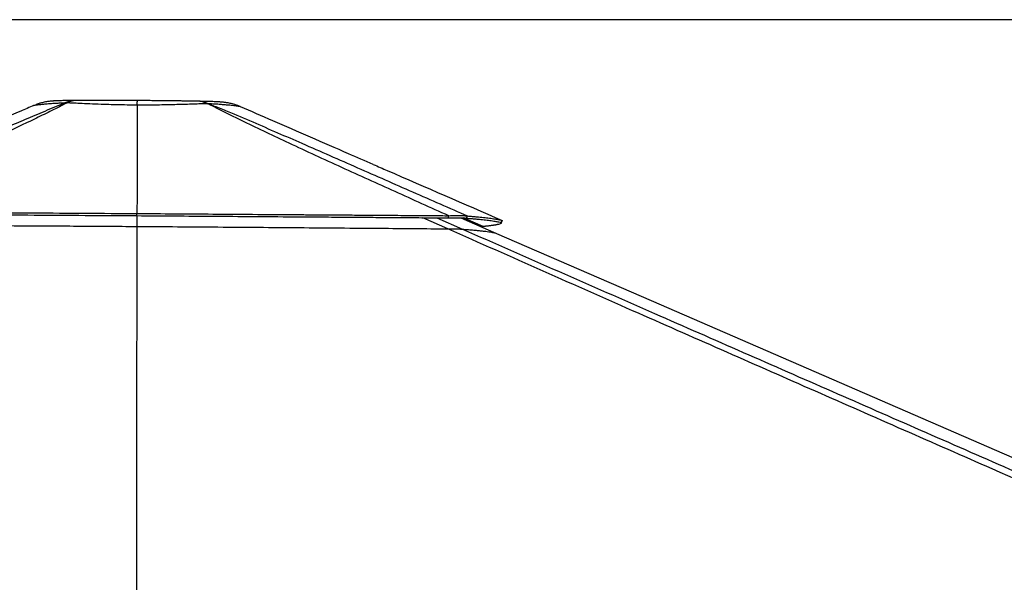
# Paper-space layout '3M DUO Surface Plate' of a CAD drawing. Header units: millimetres. Extents: x 10 to 10348, y 20 to 7979.
# Tile 18 of 117: x 1986 to 2826, y 3382 to 3862. Entities that reach past the tile are written whole.
import ezdxf

# ---------------------------------------------------------------- set-up
doc = ezdxf.new("R2010")
doc.units = ezdxf.units.MM
doc.layers.add('COMPONENT_GEOMETRY', color=7, linetype='Continuous')
doc.styles.add('SLDTEXTSTYLE0', font='TXT', dxfattribs={"width": 0.75})
doc.dimstyles.new('SLDDIMSTYLE0', dxfattribs={"dimtxt": 75, "dimasz": 3.302, "dimexe": 0, "dimexo": 0.0625, "dimgap": 18.75, "dimtad": 0, "dimtih": 1, "dimtoh": 1, "dimdec": 1, "dimrnd": 1e-09, "dimzin": 12, "dimdsep": 46, "dimtxsty": 'SLDTEXTSTYLE0', "dimsah": 1, "dimcen": 0.09, "dimadec": 0, "dimazin": 3, "dimtfac": 1, "dimtdec": 1, "dimtofl": 0, "dimtmove": 0, "dimatfit": 3, "dimfxl": 1, "dimfrac": 2, "dimtolj": 1, "dimtzin": 12, "dimarcsym": 0})

# ---------------------------------------------------------------- blocks, each defined once
blk = doc.blocks.new('_D_14')
at = {"layer": 'COMPONENT_GEOMETRY', "color": 7}
for p, q in [((3604.47, 3861.9), (417.28, 3861.9)), ((420.45, 3861.9), (420.45, 2461.18)), ((420.45, 941.4), (420.45, 2342.12)), ((3455.96, 941.4), (417.28, 941.4))]:
    blk.add_line(p, q, dxfattribs=at)
for points in [[(420.45, 3861.9), (419.94, 3858.6), (420.96, 3858.6)], [(420.45, 941.4), (420.96, 944.7), (419.94, 944.7)]]:
    blk.add_solid(points, dxfattribs=at)
at = {"layer": 'COMPONENT_GEOMETRY', "color": 7, "insert": (268.06, 2438.8), "char_height": 75, "attachment_point": 1, "style": 'SLDTEXTSTYLE0'}
blk.add_mtext('2920.5', dxfattribs=at)

psp = doc.layouts.new('3M DUO Surface Plate')

# ---------------------------------------------------------------- linework, layer by layer
at = {"color": 7, "linetype": 'Continuous', "lineweight": 25}
for p, q in [((1998.34, 3788.58), (2000.72, 3789.38)), ((2025.11, 3790.84), (2026.85, 3790.84)), ((2086.67, 3789.01), (2086.67, 3789)), ((2146.88, 3790.17), (2147.49, 3790.16)), ((2086.55, 3694.64), (2086.54, 3685.46)), ((2352.31, 3692.74), (2352.43, 3694.6)), ((2362.69, 3692.83), (2393.31, 3679.52)), ((2367.71, 3692.48), (2368.43, 3694.35)), ((2397.29, 3688.69), (2398.09, 3690.53)), ((2397.29, 3688.7), (2398.09, 3690.53)), ((2398.09, 3690.53), (2398.08, 3690.53)), ((2398.08, 3690.53), (2398.09, 3690.53)), ((2398.09, 3690.52), (2398.1, 3690.15))]:
    psp.add_line(p, q, dxfattribs=at)
at = {"color": 8, "linetype": 'Continuous', "lineweight": 25}
for p, q in [((2351.73, 3683.4), (2330.47, 3692.9)), ((2342.2, 3692.81), (2364.13, 3683.16)), ((2381.8, 3685.33), (2364.86, 3692.75))]:
    psp.add_line(p, q, dxfattribs=at)
at = {"color": 7, "linetype": 'Continuous', "lineweight": 25, "flags": 128}
for points in [[(2086.54, 3694.64), (2086.54, 3695.55), (2086.54, 3696.47)], [(2397.33, 3688.31), (2397.73, 3689.23), (2398.13, 3690.15)], [(2086.54, 3685.46), (2086.22, 3490.31), (2085.99, 3347.91), (2085.76, 3205.5), (2085.76, 3204.64)], [(2393.31, 3679.52), (2525.11, 3622.26), (2854.52, 3479.13), (3266.29, 3300.21), (3498.25, 3199.42)]]:
    psp.add_lwpolyline(points, dxfattribs=at)
at = {"color": 8, "linetype": 'Continuous', "lineweight": 25}
for centre, radius, start, end in [((2035.71, 3765.46), 27.5, 90.61087, 112.65983), ((2137.34, 3769.64), 22.63, 65.05848, 88.71659), ((2137.4, 3767.14), 25.13, 66.31288, 88.80695)]:
    psp.add_arc(centre, radius, start, end, dxfattribs=at)
at = {"color": 7, "linetype": 'Continuous', "lineweight": 25}
psp.add_arc((2035.96, 3772.31), 20.66, 90.2528, 116.17777, dxfattribs=at)
for points, knots in [([(1810.06, 3698.01), (1830.09, 3706.77), (1860.15, 3719.9), (1900.44, 3737.5), (1930.62, 3750.67), (1955.87, 3761.66), (1976.14, 3770.42), (1991.81, 3777.13), (2007.98, 3783.98), (2019.4, 3788.55), (2025.11, 3790.84)], [0, 0, 0, 0, 0.285603, 0.428412, 0.57122, 0.71153, 0.781704, 0.851877, 0.925906, 1, 1, 1, 1]), ([(2026.85, 3790.84), (2026.27, 3790.55), (2021.54, 3788.14), (2012.37, 3783.53), (1994.5, 3774.8), (1971.42, 3763.86), (1933.3, 3746.26), (1884.86, 3724.32), (1845.58, 3706.83), (1825.94, 3698.09)], [0, 0, 0, 0, 0.009709, 0.078972, 0.148245, 0.288662, 0.42909, 0.714542, 1, 1, 1, 1]), ([(1998.4, 3788.61), (1994.71, 3787.02), (1988.27, 3784.23), (1981.84, 3781.46), (1979.09, 3780.27)], [0, 0, 0, 0, 0.571898, 1, 1, 1, 1]), ([(2035.41, 3792.96), (2035.02, 3792.96), (2033.59, 3792.95), (2031.17, 3792.92), (2028.31, 3792.89), (2025.64, 3792.84), (2023.17, 3792.8), (2020.86, 3792.74), (2018.63, 3792.67), (2016.9, 3792.6), (2015.51, 3792.52), (2014.49, 3792.45), (2013.21, 3792.34), (2011.81, 3792.19), (2010.21, 3791.97), (2008.4, 3791.67), (2006.24, 3791.21), (2003.66, 3790.51), (2001.71, 3789.93), (2000.7, 3789.51), (2000.68, 3789.5)], [0, 0, 0, 0, 0.027863, 0.103215, 0.182405, 0.261913, 0.343355, 0.427734, 0.517673, 0.619119, 0.661857, 0.700832, 0.740317, 0.779027, 0.816381, 0.854042, 0.894065, 0.943764, 0.998967, 1, 1, 1, 1]), ([(2086.67, 3789), (2085.38, 3789.01), (2081.01, 3789.03), (2073.58, 3789.14), (2064.56, 3789.35), (2055.4, 3789.65), (2046.29, 3790.01), (2038.39, 3790.35), (2031.93, 3790.63), (2028.54, 3790.77), (2026.85, 3790.84)], [0, 0, 0, 0, 0.057568, 0.19508, 0.333038, 0.470574, 0.628658, 0.786764, 0.893381, 1, 1, 1, 1]), ([(2087.05, 3792.86), (2086.44, 3792.87), (2084.01, 3792.88), (2079.91, 3792.9), (2074.69, 3792.93), (2069.58, 3792.95), (2064.47, 3792.97), (2059.51, 3792.98), (2054.88, 3792.99), (2050.66, 3792.99), (2046.77, 3792.99), (2042.94, 3792.98), (2039.28, 3792.97), (2036.94, 3792.96), (2035.87, 3792.96)], [0, 0, 0, 0, 0.03304, 0.131135, 0.221642, 0.317432, 0.412219, 0.506142, 0.59906, 0.681024, 0.757765, 0.838337, 0.925752, 1, 1, 1, 1]), ([(2086.67, 3789), (2086.67, 3784.16), (2086.65, 3766.9), (2086.6, 3736.06), (2086.56, 3710.06), (2086.54, 3696.47)], [0, 0, 0, 0, 0.15699, 0.559603, 1, 1, 1, 1]), ([(2146.88, 3790.17), (2145.41, 3790.12), (2142.08, 3790.03), (2136.29, 3789.84), (2129.6, 3789.64), (2122.54, 3789.43), (2115.2, 3789.24), (2107.68, 3789.09), (2100.34, 3789), (2093.32, 3788.97), (2088.89, 3788.99), (2086.67, 3789.01)], [0, 0, 0, 0, 0.095851, 0.21653, 0.337504, 0.458152, 0.573871, 0.689888, 0.805585, 0.902797, 1, 1, 1, 1]), ([(2137.85, 3792.27), (2137.45, 3792.28), (2135.93, 3792.31), (2133.06, 3792.36), (2129.23, 3792.42), (2125.16, 3792.48), (2120.97, 3792.54), (2116.61, 3792.59), (2112.11, 3792.64), (2107.48, 3792.69), (2102.72, 3792.74), (2097.91, 3792.78), (2093.11, 3792.82), (2089.5, 3792.84), (2087.49, 3792.86), (2087.05, 3792.86)], [0, 0, 0, 0, 0.028754, 0.11094, 0.198516, 0.283229, 0.368308, 0.454178, 0.540646, 0.627704, 0.715538, 0.804487, 0.891402, 0.976204, 1, 1, 1, 1]), ([(2174.7, 3787.63), (2173.97, 3787.94), (2172.45, 3788.59), (2170.16, 3789.37), (2167.97, 3790), (2166.04, 3790.47), (2164.35, 3790.81), (2162.88, 3791.06), (2161.57, 3791.24), (2160.43, 3791.38), (2159.43, 3791.48), (2158.38, 3791.57), (2157.09, 3791.66), (2155.45, 3791.75), (2153.46, 3791.84), (2151.2, 3791.93), (2148.98, 3792), (2146.63, 3792.07), (2144.04, 3792.13), (2141.14, 3792.2), (2138.99, 3792.24), (2137.92, 3792.27)], [0, 0, 0, 0, 0.038334, 0.08082, 0.119312, 0.153831, 0.18526, 0.214996, 0.244676, 0.275564, 0.304512, 0.342812, 0.392199, 0.465597, 0.559209, 0.63968, 0.715442, 0.780571, 0.848085, 0.924403, 1, 1, 1, 1]), ([(2352.43, 3694.6), (2337.17, 3701.44), (2306.65, 3715.11), (2261.16, 3735.71), (2224.64, 3752.53), (2196.95, 3765.54), (2177.91, 3774.66), (2162.47, 3782.26), (2152.25, 3787.42), (2148.13, 3789.53), (2146.88, 3790.17)], [0, 0, 0, 0, 0.21635, 0.4327, 0.64904, 0.743328, 0.837613, 0.932286, 0.979483, 1, 1, 1, 1]), ([(2147.49, 3790.16), (2149.14, 3789.51), (2154.57, 3787.39), (2167.29, 3782.2), (2185.28, 3774.59), (2206.41, 3765.46), (2236.25, 3752.43), (2274.72, 3735.56), (2321.69, 3714.9), (2352.85, 3701.2), (2368.43, 3694.35)], [0, 0, 0, 0, 0.020459, 0.067547, 0.162034, 0.256154, 0.350276, 0.566845, 0.783422, 1, 1, 1, 1]), ([(2288.11, 3738.32), (2281.08, 3741.37), (2263.27, 3749.11), (2234.66, 3761.55), (2203.87, 3774.95), (2183.91, 3783.63), (2174.7, 3787.64)], [0, 0, 0, 0, 0.18655, 0.472636, 0.756577, 1, 1, 1, 1]), ([(2288.11, 3738.32), (2292.08, 3736.59), (2328.74, 3720.66), (2365.4, 3704.73), (2398.09, 3690.53)], [0, 0, 0, 0, 0.1083711, 1, 1, 1, 1]), ([(1825.94, 3698.09), (1833.55, 3698.04), (1848.98, 3697.95), (1872.47, 3697.81), (1891.58, 3697.69), (1906.11, 3697.6), (1915.86, 3697.54), (1925.71, 3697.48), (1935.66, 3697.42), (1945.7, 3697.36), (1966.73, 3697.23), (1998.96, 3697.02), (2042.55, 3696.75), (2071.83, 3696.56), (2086.54, 3696.47)], [0, 0, 0, 0, 0.088263, 0.178889, 0.271856, 0.309012, 0.346519, 0.384374, 0.422575, 0.461117, 0.49998, 0.664575, 0.831412, 1, 1, 1, 1]), ([(1826.05, 3696.22), (1833.66, 3696.18), (1849.08, 3696.09), (1872.56, 3695.95), (1891.66, 3695.84), (1906.18, 3695.75), (1915.94, 3695.69), (1925.78, 3695.63), (1935.73, 3695.57), (1945.77, 3695.51), (1966.79, 3695.38), (1999, 3695.18), (2042.57, 3694.91), (2071.83, 3694.73), (2086.54, 3694.64)], [0, 0, 0, 0, 0.088266, 0.178895, 0.271862, 0.309017, 0.346524, 0.384379, 0.422579, 0.46112, 0.499984, 0.664576, 0.831411, 1, 1, 1, 1]), ([(2086.54, 3696.47), (2097.18, 3696.4), (2118.79, 3696.25), (2151.68, 3696.02), (2185.48, 3695.79), (2209.12, 3695.62), (2222.32, 3695.53), (2224.87, 3695.52), (2227.5, 3695.5), (2230.23, 3695.48), (2233.05, 3695.46), (2235.97, 3695.44), (2240.88, 3695.4), (2247.96, 3695.35), (2256.45, 3695.29), (2264.52, 3695.24), (2272.07, 3695.18), (2280.01, 3695.13), (2288.34, 3695.07), (2298.05, 3695), (2308.59, 3694.92), (2319.49, 3694.84), (2329.27, 3694.77), (2337.96, 3694.71), (2345.55, 3694.65), (2350.26, 3694.62), (2352.43, 3694.6)], [0, 0, 0, 0, 0.119562, 0.242936, 0.369852, 0.499959, 0.50921, 0.51875, 0.528651, 0.538912, 0.549532, 0.56051, 0.571845, 0.60485, 0.640525, 0.667624, 0.696056, 0.725808, 0.757399, 0.790291, 0.835664, 0.876806, 0.913765, 0.946589, 0.97532, 1, 1, 1, 1]), ([(2086.54, 3694.64), (2097.17, 3694.56), (2118.78, 3694.41), (2151.65, 3694.19), (2185.44, 3693.95), (2209.06, 3693.78), (2222.26, 3693.69), (2224.8, 3693.67), (2227.43, 3693.65), (2230.16, 3693.63), (2232.98, 3693.61), (2235.9, 3693.59), (2240.8, 3693.56), (2247.89, 3693.51), (2256.37, 3693.44), (2264.44, 3693.39), (2271.98, 3693.33), (2279.92, 3693.27), (2288.25, 3693.21), (2297.95, 3693.14), (2308.49, 3693.06), (2319.38, 3692.98), (2329.16, 3692.91), (2337.84, 3692.85), (2345.44, 3692.79), (2350.14, 3692.75), (2352.31, 3692.74)], [0, 0, 0, 0, 0.119562, 0.242935, 0.369847, 0.499951, 0.50919, 0.518731, 0.528633, 0.538894, 0.549515, 0.560494, 0.57183, 0.604836, 0.640512, 0.667613, 0.696046, 0.725799, 0.757393, 0.790284, 0.835657, 0.876799, 0.91376, 0.946585, 0.975318, 1, 1, 1, 1]), ([(2352.31, 3692.74), (2353.22, 3692.76), (2354.99, 3692.81), (2357.55, 3692.85), (2359.96, 3692.86), (2362.17, 3692.85), (2364.09, 3692.8), (2365.64, 3692.72), (2366.88, 3692.62), (2367.43, 3692.53), (2367.71, 3692.48)], [0, 0, 0, 0, 0.125511, 0.244929, 0.372758, 0.497401, 0.623698, 0.752088, 0.873163, 1, 1, 1, 1]), ([(2352.43, 3694.6), (2353.36, 3694.63), (2355.18, 3694.69), (2357.82, 3694.75), (2360.3, 3694.77), (2362.59, 3694.76), (2364.59, 3694.71), (2366.22, 3694.62), (2367.53, 3694.5), (2368.12, 3694.4), (2368.43, 3694.35)], [0, 0, 0, 0, 0.124957, 0.244196, 0.372165, 0.49716, 0.623858, 0.752508, 0.873555, 1, 1, 1, 1]), ([(2367.71, 3692.48), (2368.81, 3692.39), (2371.03, 3692.21), (2374.16, 3691.93), (2377.17, 3691.66), (2380.02, 3691.37), (2382.71, 3691.09), (2385.21, 3690.81), (2388.45, 3690.41), (2391.98, 3689.9), (2395.28, 3689.29), (2396.62, 3688.89), (2397.29, 3688.69)], [0, 0, 0, 0, 0.068189, 0.137519, 0.207956, 0.279468, 0.352013, 0.425544, 0.500005, 0.66553, 0.832417, 1, 1, 1, 1]), ([(2368.43, 3694.35), (2369.53, 3694.26), (2371.75, 3694.07), (2374.9, 3693.79), (2377.92, 3693.51), (2380.78, 3693.22), (2383.47, 3692.94), (2385.98, 3692.65), (2389.23, 3692.25), (2392.77, 3691.73), (2396.07, 3691.12), (2397.42, 3690.73), (2398.09, 3690.53)], [0, 0, 0, 0, 0.068186, 0.137514, 0.207951, 0.279463, 0.352009, 0.425542, 0.500005, 0.665534, 0.832422, 1, 1, 1, 1]), ([(2397.29, 3688.7), (2397.33, 3688.55), (2397.42, 3688.26), (2396.87, 3687.83), (2395.74, 3687.39), (2394.52, 3687.08), (2393.69, 3686.91), (2393.49, 3686.87), (2393.28, 3686.83), (2393.06, 3686.79), (2392.83, 3686.75), (2392.47, 3686.68), (2391.94, 3686.59), (2391.3, 3686.49), (2390.65, 3686.39), (2390.04, 3686.3), (2389.36, 3686.2), (2388.61, 3686.1), (2387.68, 3685.98), (2386.62, 3685.85), (2385.48, 3685.72), (2384.42, 3685.6), (2383.45, 3685.5), (2382.59, 3685.41), (2382.05, 3685.36), (2381.8, 3685.33)], [0, 0, 0, 0, 0.118609, 0.241639, 0.368879, 0.500047, 0.511477, 0.523278, 0.535487, 0.5481, 0.561119, 0.574542, 0.607776, 0.643239, 0.669926, 0.697734, 0.726657, 0.757591, 0.791013, 0.83697, 0.878436, 0.915442, 0.948019, 0.976196, 1, 1, 1, 1]), ([(1826.58, 3686.89), (1836.11, 3686.84), (1855.16, 3686.75), (1891.03, 3686.58), (1934.24, 3686.35), (1984.86, 3686.07), (2035.64, 3685.78), (2069.57, 3685.56), (2086.54, 3685.46)], [0, 0, 0, 0, 0.110694, 0.221407, 0.41577, 0.610256, 0.80507, 1, 1, 1, 1]), ([(2086.54, 3685.46), (2098.06, 3685.38), (2121.1, 3685.22), (2155.66, 3684.97), (2190.2, 3684.71), (2224.77, 3684.44), (2259.33, 3684.17), (2292.03, 3683.9), (2322.84, 3683.65), (2342.1, 3683.48), (2351.73, 3683.4)], [0, 0, 0, 0, 0.129857, 0.259713, 0.389734, 0.519755, 0.650259, 0.780803, 0.890392, 1, 1, 1, 1]), ([(3518.72, 3170.12), (3518.26, 3170.32), (3354.56, 3242.1), (3120.31, 3344.83), (2836.31, 3469.55), (2665.17, 3544.79), (2537.46, 3601.08), (2432.94, 3647.27), (2378.8, 3671.35), (2351.73, 3683.4)], [0, 0, 0, 0, 0.001178, 0.420275, 0.601458, 0.730782, 0.860106, 0.930053, 1, 1, 1, 1]), ([(2351.73, 3683.4), (2352.54, 3683.39), (2354.15, 3683.38), (2356.49, 3683.35), (2358.66, 3683.32), (2360.5, 3683.29), (2361.91, 3683.25), (2363.31, 3683.21), (2363.8, 3683.18), (2364.13, 3683.16)], [0, 0, 0, 0, 0.13389, 0.267603, 0.403037, 0.538311, 0.656521, 0.774829, 1, 1, 1, 1]), ([(2364.13, 3683.16), (2365.86, 3683.03), (2369.32, 3682.75), (2373.79, 3682.36), (2377.7, 3681.98), (2381.07, 3681.62), (2384.06, 3681.26), (2386.65, 3680.91), (2388.85, 3680.56), (2391.33, 3680.1), (2392.52, 3679.75), (2393.31, 3679.52)], [0, 0, 0, 0, 0.110105, 0.220236, 0.318344, 0.416452, 0.514645, 0.612838, 0.709594, 0.806351, 1, 1, 1, 1]), ([(2381.8, 3685.33), (2381.66, 3685.35), (2381.37, 3685.38), (2380.74, 3685.41), (2380.21, 3685.44), (2379.78, 3685.45), (2379.67, 3685.45)], [0, 0, 0, 0, 0.311177, 0.610276, 0.898936, 1, 1, 1, 1])]:
    psp.add_open_spline(points, degree=3, knots=knots, dxfattribs=at)
at = {"color": 8, "linetype": 'Continuous', "lineweight": 25}
for points, knots in [([(2025.11, 3790.84), (2024.15, 3790.79), (2021.61, 3790.66), (2017.76, 3790.43), (2013.66, 3790.15), (2009.96, 3789.87), (2006.86, 3789.59), (2004.33, 3789.35), (2002.31, 3789.13), (2000.67, 3788.94), (1999.41, 3788.78), (1998.59, 3788.66), (1998.46, 3788.61), (1998.4, 3788.6)], [0, 0, 0, 0, 0.060421, 0.160717, 0.261008, 0.36375, 0.466488, 0.554148, 0.641807, 0.731308, 0.820807, 0.919619, 1, 1, 1, 1]), ([(2086.67, 3789.01), (2086.72, 3789.92), (2086.83, 3791.78), (2086.96, 3792.76), (2087.03, 3792.83), (2087.05, 3792.85)], [0, 0, 0, 0, 0.408598, 0.829046, 1, 1, 1, 1]), ([(2174.7, 3787.64), (2174.58, 3787.68), (2174.34, 3787.75), (2173.25, 3787.92), (2171.6, 3788.15), (2169.47, 3788.41), (2167.01, 3788.67), (2164.33, 3788.93), (2161.28, 3789.2), (2157.52, 3789.51), (2153, 3789.83), (2149.33, 3790.05), (2147.49, 3790.16)], [0, 0, 0, 0, 0.10136, 0.203194, 0.308409, 0.413629, 0.501104, 0.588582, 0.677955, 0.767331, 0.883175, 1, 1, 1, 1]), ([(2364.13, 3683.16), (2391.46, 3671.15), (2446.11, 3647.12), (2551.15, 3601), (2679.35, 3544.74), (2981.99, 3412.01), (3254.45, 3292.6), (3476.47, 3195.3), (3496.89, 3186.36)], [0, 0, 0, 0, 0.0720957, 0.1441915, 0.2778045, 0.4114176, 0.945885, 1, 1, 1, 1])]:
    psp.add_open_spline(points, degree=3, knots=knots, dxfattribs=at)

# ---------------------------------------------------------------- dimensions: what is measured, and where the dimension line sits
at = {"layer": 'COMPONENT_GEOMETRY', "color": 7}
dim = psp.add_linear_dim(base=(420.45, 941.4), p1=(3605.74, 3861.9), p2=(3457.23, 941.4), angle=90, dimstyle='SLDDIMSTYLE0', dxfattribs=at)
dim.commit()
dim.dimension.update_dxf_attribs({"geometry": '_D_14', "text_midpoint": (420.45, 2401.65), "dimtype": 160})

doc.saveas('drawing.dxf')
